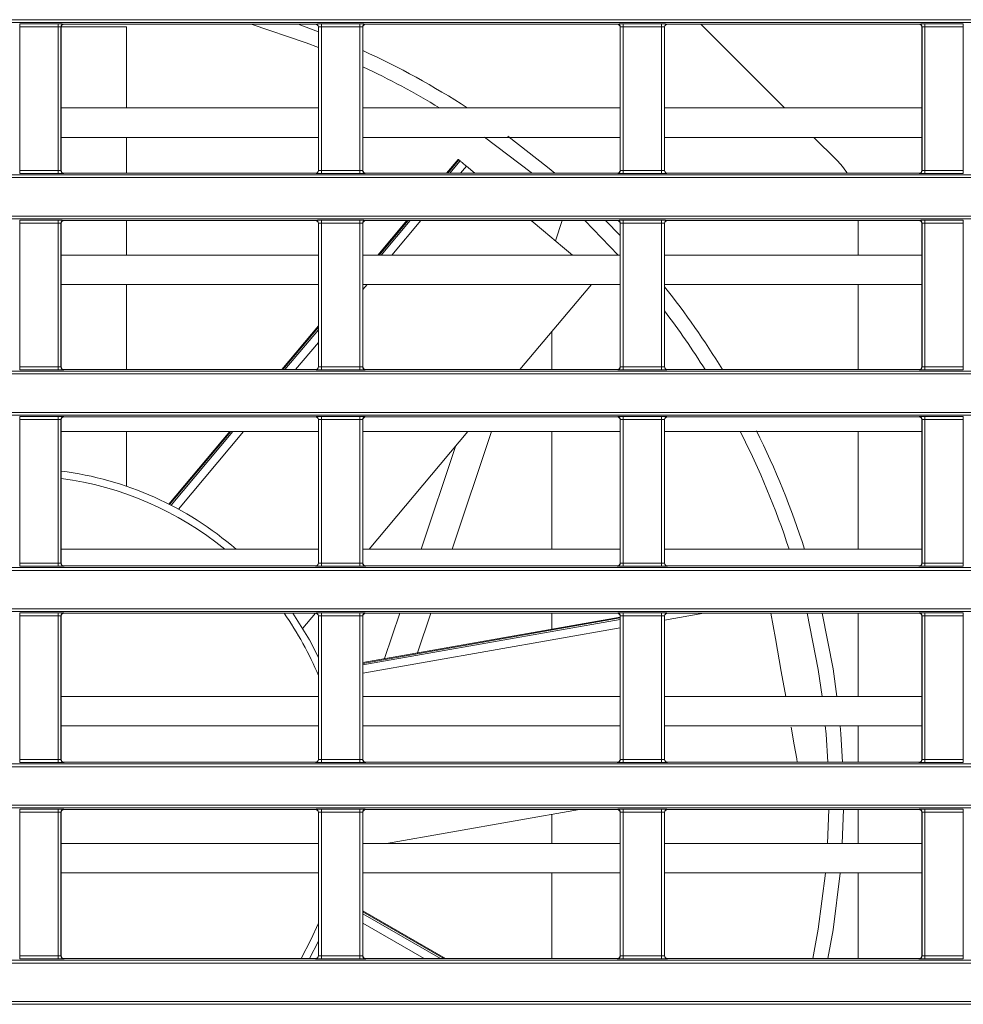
# Model space of a CAD drawing. Header units: millimetres. Extents: x 0 to 1118, y 0 to 864.
# Tile 70 of 248: x 222 to 238, y 448 to 465. Entities that reach past the tile are written whole.
import ezdxf

# ---------------------------------------------------------------- set-up
doc = ezdxf.new("R2010")
doc.units = ezdxf.units.MM

msp = doc.modelspace()

# ---------------------------------------------------------------- linework, layer by layer
at = {"color": 7, "linetype": 'Continuous', "lineweight": 15}
for p, q in [((161.236, 465.004), (292.096, 465.004)), ((292.096, 464.954), (161.236, 464.954)), ((222.044, 464.932), (222.695, 464.932)), ((222.044, 464.882), (222.044, 464.932)), ((222.695, 464.882), (222.044, 464.882)), ((222.044, 464.882), (222.044, 462.442)), ((222.695, 464.882), (222.695, 464.932)), ((222.695, 462.442), (222.695, 464.882)), ((222.745, 464.88), (222.745, 462.444)), ((222.747, 464.878), (222.745, 464.88)), ((222.747, 464.88), (223.856, 464.88)), ((222.747, 464.878), (222.747, 462.445)), ((222.795, 464.93), (222.797, 464.928)), ((227.067, 464.928), (222.797, 464.928)), ((223.856, 463.505), (223.856, 464.88)), ((226.774, 464.928), (227.117, 464.8)), ((227.067, 464.928), (227.069, 464.93)), ((227.119, 464.88), (227.117, 464.878)), ((227.117, 462.445), (227.117, 464.878)), ((227.119, 462.444), (227.119, 464.88)), ((227.169, 464.932), (227.82, 464.932)), ((227.169, 464.882), (227.169, 464.932)), ((227.82, 464.882), (227.169, 464.882)), ((227.169, 464.882), (227.169, 462.442)), ((227.82, 464.882), (227.82, 464.932)), ((227.82, 462.442), (227.82, 464.882)), ((227.87, 464.88), (227.87, 462.444)), ((227.872, 464.878), (227.87, 464.88)), ((227.872, 464.878), (227.872, 462.445)), ((227.92, 464.93), (227.922, 464.928)), ((232.192, 464.928), (227.922, 464.928)), ((232.192, 464.928), (232.194, 464.93)), ((232.244, 464.88), (232.242, 464.878)), ((232.242, 462.445), (232.242, 464.878)), ((232.244, 462.444), (232.244, 464.88)), ((232.294, 464.932), (232.945, 464.932)), ((232.294, 464.882), (232.294, 464.932)), ((232.945, 464.882), (232.294, 464.882)), ((232.294, 464.882), (232.294, 462.442)), ((232.945, 464.882), (232.945, 464.932)), ((232.945, 462.442), (232.945, 464.882)), ((232.995, 464.88), (232.995, 462.444)), ((232.997, 464.878), (232.995, 464.88)), ((232.997, 464.878), (232.997, 462.445)), ((233.045, 464.93), (233.047, 464.928)), ((237.317, 464.928), (233.047, 464.928)), ((233.611, 464.928), (235.034, 463.505)), ((237.317, 464.928), (237.319, 464.93)), ((237.369, 464.88), (237.367, 464.878)), ((237.367, 462.445), (237.367, 464.878)), ((237.369, 462.444), (237.369, 464.88)), ((237.419, 464.932), (238.07, 464.932)), ((237.419, 464.882), (237.419, 464.932)), ((238.07, 464.882), (237.419, 464.882)), ((237.419, 464.882), (237.419, 462.442)), ((238.07, 464.882), (238.07, 464.932)), ((238.07, 462.442), (238.07, 464.882)), ((227.117, 463.505), (222.747, 463.505)), ((232.242, 463.505), (227.872, 463.505)), ((237.367, 463.505), (232.997, 463.505)), ((227.117, 463.005), (222.747, 463.005)), ((223.856, 462.395), (223.856, 463.005)), ((232.242, 463.005), (227.872, 463.005)), ((237.367, 463.005), (232.997, 463.005)), ((235.534, 463.005), (235.919, 462.621)), ((229.492, 462.631), (229.294, 462.395)), ((229.524, 462.605), (229.503, 462.622)), ((222.044, 462.392), (222.044, 462.442)), ((222.044, 462.442), (222.695, 462.442)), ((222.695, 462.392), (222.695, 462.442)), ((222.745, 462.444), (222.747, 462.445)), ((227.117, 462.445), (227.119, 462.444)), ((227.169, 462.392), (227.169, 462.442)), ((227.169, 462.442), (227.82, 462.442)), ((227.82, 462.392), (227.82, 462.442)), ((227.87, 462.444), (227.872, 462.445)), ((229.63, 462.515), (229.773, 462.395)), ((232.242, 462.445), (232.244, 462.444)), ((232.294, 462.392), (232.294, 462.442)), ((232.294, 462.442), (232.945, 462.442)), ((232.945, 462.392), (232.945, 462.442)), ((232.995, 462.444), (232.997, 462.445)), ((237.367, 462.445), (237.369, 462.444)), ((237.419, 462.392), (237.419, 462.442)), ((237.419, 462.442), (238.07, 462.442)), ((238.07, 462.392), (238.07, 462.442)), ((161.236, 462.37), (292.096, 462.37)), ((292.096, 462.32), (161.236, 462.32)), ((222.695, 462.392), (222.044, 462.392)), ((222.797, 462.395), (222.795, 462.394)), ((227.067, 462.395), (222.797, 462.395)), ((227.069, 462.394), (227.067, 462.395)), ((227.82, 462.392), (227.169, 462.392)), ((227.922, 462.395), (227.92, 462.394)), ((232.192, 462.395), (227.922, 462.395)), ((232.194, 462.394), (232.192, 462.395)), ((232.945, 462.392), (232.294, 462.392)), ((233.047, 462.395), (233.045, 462.394)), ((237.317, 462.395), (233.047, 462.395)), ((237.319, 462.394), (237.317, 462.395)), ((238.07, 462.392), (237.419, 462.392)), ((161.236, 461.668), (292.096, 461.668)), ((292.096, 461.618), (161.236, 461.618)), ((222.044, 461.596), (222.695, 461.596)), ((222.044, 461.546), (222.044, 461.596)), ((222.695, 461.546), (222.044, 461.546)), ((222.044, 461.546), (222.044, 459.106)), ((222.695, 461.546), (222.695, 461.596)), ((222.695, 459.106), (222.695, 461.546)), ((222.745, 461.544), (222.745, 459.108)), ((222.747, 461.542), (222.745, 461.544)), ((222.747, 461.542), (222.747, 459.109)), ((222.795, 461.594), (222.797, 461.592)), ((227.067, 461.592), (222.797, 461.592)), ((223.856, 461.005), (223.856, 461.592)), ((227.067, 461.592), (227.069, 461.594)), ((227.119, 461.544), (227.117, 461.542)), ((227.117, 459.109), (227.117, 461.542)), ((227.119, 459.108), (227.119, 461.544)), ((227.169, 461.596), (227.82, 461.596)), ((227.169, 461.546), (227.169, 461.596)), ((227.82, 461.546), (227.169, 461.546)), ((227.169, 461.546), (227.169, 459.106)), ((227.82, 461.546), (227.82, 461.596)), ((227.82, 459.106), (227.82, 461.546)), ((227.87, 461.544), (227.87, 459.108)), ((227.872, 461.542), (227.87, 461.544)), ((227.872, 461.542), (227.872, 459.109)), ((227.92, 461.594), (227.922, 461.592)), ((232.192, 461.592), (227.922, 461.592)), ((228.62, 461.592), (228.127, 461.005)), ((230.73, 461.592), (230.731, 461.592)), ((231.258, 461.592), (231.142, 461.246)), ((232.208, 461.005), (231.642, 461.592)), ((231.996, 461.592), (232.242, 461.337)), ((232.192, 461.592), (232.194, 461.594)), ((232.244, 461.544), (232.242, 461.542)), ((232.242, 459.109), (232.242, 461.542)), ((232.244, 459.108), (232.244, 461.544)), ((232.294, 461.596), (232.945, 461.596)), ((232.294, 461.546), (232.294, 461.596)), ((232.945, 461.546), (232.294, 461.546)), ((232.294, 461.546), (232.294, 459.106)), ((232.945, 461.546), (232.945, 461.596)), ((232.945, 459.106), (232.945, 461.546)), ((232.995, 461.544), (232.995, 459.108)), ((232.997, 461.542), (232.995, 461.544)), ((232.997, 461.542), (232.997, 459.109)), ((233.045, 461.594), (233.047, 461.592)), ((237.317, 461.592), (233.047, 461.592)), ((236.285, 461.005), (236.285, 461.592)), ((237.317, 461.592), (237.319, 461.594)), ((237.369, 461.544), (237.367, 461.542)), ((237.367, 459.109), (237.367, 461.542)), ((237.369, 459.108), (237.369, 461.544)), ((237.419, 461.596), (238.07, 461.596)), ((237.419, 461.546), (237.419, 461.596)), ((238.07, 461.546), (237.419, 461.546)), ((237.419, 461.546), (237.419, 459.106)), ((238.07, 461.546), (238.07, 461.596)), ((238.07, 459.106), (238.07, 461.546)), ((227.117, 461.005), (222.747, 461.005)), ((232.242, 461.005), (227.872, 461.005)), ((237.367, 461.005), (232.997, 461.005)), ((227.117, 460.505), (222.747, 460.505)), ((223.856, 459.059), (223.856, 460.505)), ((232.242, 460.505), (227.872, 460.505)), ((230.541, 459.059), (231.755, 460.505)), ((237.367, 460.505), (232.997, 460.505)), ((236.285, 459.059), (236.285, 460.505)), ((227.117, 459.801), (226.495, 459.059)), ((222.044, 459.056), (222.044, 459.106)), ((222.044, 459.106), (222.695, 459.106)), ((222.695, 459.056), (222.695, 459.106)), ((222.745, 459.108), (222.747, 459.109)), ((227.117, 459.109), (227.119, 459.108)), ((227.169, 459.056), (227.169, 459.106)), ((227.169, 459.106), (227.82, 459.106)), ((227.82, 459.056), (227.82, 459.106)), ((227.87, 459.108), (227.872, 459.109)), ((232.242, 459.109), (232.244, 459.108)), ((232.294, 459.056), (232.294, 459.106)), ((232.294, 459.106), (232.945, 459.106)), ((232.945, 459.056), (232.945, 459.106)), ((232.995, 459.108), (232.997, 459.109)), ((237.367, 459.109), (237.369, 459.108)), ((237.419, 459.056), (237.419, 459.106)), ((237.419, 459.106), (238.07, 459.106)), ((238.07, 459.056), (238.07, 459.106)), ((161.236, 459.034), (292.096, 459.034)), ((292.096, 458.984), (161.236, 458.984)), ((222.695, 459.056), (222.044, 459.056)), ((222.797, 459.059), (222.795, 459.058)), ((227.067, 459.059), (222.797, 459.059)), ((227.069, 459.058), (227.067, 459.059)), ((227.82, 459.056), (227.169, 459.056)), ((227.922, 459.059), (227.92, 459.058)), ((232.192, 459.059), (227.922, 459.059)), ((232.194, 459.058), (232.192, 459.059)), ((232.945, 459.056), (232.294, 459.056)), ((233.047, 459.059), (233.045, 459.058)), ((237.317, 459.059), (233.047, 459.059)), ((237.319, 459.058), (237.317, 459.059)), ((238.07, 459.056), (237.419, 459.056)), ((161.236, 458.332), (292.096, 458.332)), ((292.096, 458.282), (161.236, 458.282)), ((222.044, 458.26), (222.695, 458.26)), ((222.044, 458.21), (222.044, 458.26)), ((222.695, 458.21), (222.695, 458.26)), ((222.795, 458.258), (222.797, 458.256)), ((227.067, 458.256), (222.797, 458.256)), ((227.067, 458.256), (227.069, 458.258)), ((227.169, 458.26), (227.82, 458.26)), ((227.169, 458.21), (227.169, 458.26)), ((227.82, 458.21), (227.82, 458.26)), ((227.92, 458.258), (227.922, 458.256)), ((232.192, 458.256), (227.922, 458.256)), ((232.192, 458.256), (232.194, 458.258)), ((232.294, 458.26), (232.945, 458.26)), ((232.294, 458.21), (232.294, 458.26)), ((232.945, 458.21), (232.945, 458.26)), ((233.045, 458.258), (233.047, 458.256)), ((237.317, 458.256), (233.047, 458.256)), ((237.317, 458.256), (237.319, 458.258)), ((237.419, 458.26), (238.07, 458.26)), ((237.419, 458.21), (237.419, 458.26)), ((238.07, 458.21), (238.07, 458.26)), ((222.695, 458.21), (222.044, 458.21)), ((222.044, 458.21), (222.044, 455.77)), ((222.695, 455.77), (222.695, 458.21)), ((222.745, 458.208), (222.745, 455.771)), ((222.747, 458.206), (222.745, 458.208)), ((222.747, 458.206), (222.747, 455.773)), ((227.119, 458.208), (227.117, 458.206)), ((227.117, 455.773), (227.117, 458.206)), ((227.119, 455.771), (227.119, 458.208)), ((227.82, 458.21), (227.169, 458.21)), ((227.169, 458.21), (227.169, 455.77)), ((227.82, 455.77), (227.82, 458.21)), ((227.87, 458.208), (227.87, 455.771)), ((227.872, 458.206), (227.87, 458.208)), ((227.872, 458.206), (227.872, 455.773)), ((232.244, 458.208), (232.242, 458.206)), ((232.242, 455.773), (232.242, 458.206)), ((232.244, 455.771), (232.244, 458.208)), ((232.945, 458.21), (232.294, 458.21)), ((232.294, 458.21), (232.294, 455.77)), ((232.945, 455.77), (232.945, 458.21)), ((232.995, 458.208), (232.995, 455.771)), ((232.997, 458.206), (232.995, 458.208)), ((232.997, 458.206), (232.997, 455.773)), ((237.369, 458.208), (237.367, 458.206)), ((237.367, 455.773), (237.367, 458.206)), ((237.369, 455.771), (237.369, 458.208)), ((238.07, 458.21), (237.419, 458.21)), ((237.419, 458.21), (237.419, 455.77)), ((238.07, 455.77), (238.07, 458.21)), ((227.117, 458.005), (222.747, 458.005)), ((223.856, 457.084), (223.856, 458.005)), ((225.61, 458.005), (224.576, 456.773)), ((232.242, 458.005), (227.872, 458.005)), ((227.979, 456.005), (229.657, 458.005)), ((230.058, 458.005), (229.388, 456.005)), ((237.367, 458.005), (232.997, 458.005)), ((236.285, 456.005), (236.285, 458.005)), ((228.861, 456.005), (229.446, 457.754)), ((227.117, 456.005), (222.747, 456.005)), ((232.242, 456.005), (227.872, 456.005)), ((237.367, 456.005), (232.997, 456.005)), ((222.044, 455.72), (222.044, 455.77)), ((222.044, 455.77), (222.695, 455.77)), ((222.695, 455.72), (222.695, 455.77)), ((222.745, 455.771), (222.747, 455.773)), ((227.117, 455.773), (227.119, 455.771)), ((227.169, 455.72), (227.169, 455.77)), ((227.169, 455.77), (227.82, 455.77)), ((227.82, 455.72), (227.82, 455.77)), ((227.87, 455.771), (227.872, 455.773)), ((232.242, 455.773), (232.244, 455.771)), ((232.294, 455.72), (232.294, 455.77)), ((232.294, 455.77), (232.945, 455.77)), ((232.945, 455.72), (232.945, 455.77)), ((232.995, 455.771), (232.997, 455.773)), ((237.367, 455.773), (237.369, 455.771)), ((237.419, 455.72), (237.419, 455.77)), ((237.419, 455.77), (238.07, 455.77)), ((238.07, 455.72), (238.07, 455.77)), ((161.236, 455.697), (288.906, 455.697)), ((288.906, 455.647), (161.236, 455.647)), ((222.695, 455.72), (222.044, 455.72)), ((222.797, 455.723), (222.795, 455.721)), ((227.067, 455.723), (222.797, 455.723)), ((227.069, 455.721), (227.067, 455.723)), ((227.82, 455.72), (227.169, 455.72)), ((227.922, 455.723), (227.92, 455.721)), ((232.192, 455.723), (227.922, 455.723)), ((232.194, 455.721), (232.192, 455.723)), ((232.945, 455.72), (232.294, 455.72)), ((233.047, 455.723), (233.045, 455.721)), ((237.317, 455.723), (233.047, 455.723)), ((237.319, 455.721), (237.317, 455.723)), ((238.07, 455.72), (237.419, 455.72)), ((161.236, 454.996), (288.292, 454.996)), ((288.292, 454.946), (161.236, 454.946)), ((222.044, 454.923), (222.695, 454.923)), ((222.044, 454.873), (222.044, 454.923)), ((222.695, 454.873), (222.695, 454.923)), ((222.795, 454.922), (222.797, 454.92)), ((227.067, 454.92), (222.797, 454.92)), ((226.855, 454.666), (227.068, 454.92)), ((227.067, 454.92), (227.069, 454.922)), ((227.169, 454.923), (227.82, 454.923)), ((227.169, 454.873), (227.169, 454.923)), ((227.82, 454.873), (227.82, 454.923)), ((227.92, 454.922), (227.922, 454.92)), ((232.192, 454.92), (227.922, 454.92)), ((228.24, 454.147), (228.498, 454.92)), ((229.025, 454.92), (228.8, 454.246)), ((232.192, 454.92), (232.194, 454.922)), ((232.294, 454.923), (232.945, 454.923)), ((232.294, 454.873), (232.294, 454.923)), ((232.945, 454.873), (232.945, 454.923)), ((233.045, 454.922), (233.047, 454.92)), ((237.317, 454.92), (233.047, 454.92)), ((236.285, 453.505), (236.285, 454.92)), ((237.317, 454.92), (237.319, 454.922)), ((237.419, 454.923), (238.07, 454.923)), ((237.419, 454.873), (237.419, 454.923)), ((238.07, 454.873), (238.07, 454.923)), ((222.695, 454.873), (222.044, 454.873)), ((222.044, 454.873), (222.044, 452.434)), ((222.695, 452.434), (222.695, 454.873)), ((222.745, 454.872), (222.745, 452.435)), ((222.747, 454.87), (222.745, 454.872)), ((222.747, 454.87), (222.747, 452.437)), ((227.119, 454.872), (227.117, 454.87)), ((227.117, 452.437), (227.117, 454.87)), ((227.119, 452.435), (227.119, 454.872)), ((227.82, 454.873), (227.169, 454.873)), ((227.169, 454.873), (227.169, 452.434)), ((227.82, 452.434), (227.82, 454.873)), ((227.87, 454.872), (227.87, 452.435)), ((227.872, 454.87), (227.87, 454.872)), ((227.872, 454.87), (227.872, 452.437)), ((232.242, 454.853), (227.872, 454.083)), ((232.244, 454.872), (232.242, 454.87)), ((232.242, 452.437), (232.242, 454.87)), ((232.244, 452.435), (232.244, 454.872)), ((232.945, 454.873), (232.294, 454.873)), ((232.294, 454.873), (232.294, 452.434)), ((232.945, 452.434), (232.945, 454.873)), ((232.995, 454.872), (232.995, 452.435)), ((232.997, 454.87), (232.995, 454.872)), ((232.997, 454.87), (232.997, 452.437)), ((237.369, 454.872), (237.367, 454.87)), ((237.367, 452.437), (237.367, 454.87)), ((237.369, 452.435), (237.369, 454.872)), ((238.07, 454.873), (237.419, 454.873)), ((237.419, 454.873), (237.419, 452.434)), ((238.07, 452.434), (238.07, 454.873)), ((227.117, 453.505), (222.747, 453.505)), ((232.242, 453.505), (227.872, 453.505)), ((237.367, 453.505), (232.997, 453.505)), ((227.117, 453.005), (222.747, 453.005)), ((232.242, 453.005), (227.872, 453.005)), ((237.367, 453.005), (232.997, 453.005)), ((236.285, 452.387), (236.285, 453.005)), ((222.044, 452.384), (222.044, 452.434)), ((222.044, 452.434), (222.695, 452.434)), ((222.695, 452.384), (222.695, 452.434)), ((222.745, 452.435), (222.747, 452.437)), ((227.117, 452.437), (227.119, 452.435)), ((227.169, 452.384), (227.169, 452.434)), ((227.169, 452.434), (227.82, 452.434)), ((227.82, 452.384), (227.82, 452.434)), ((227.87, 452.435), (227.872, 452.437)), ((232.242, 452.437), (232.244, 452.435)), ((232.294, 452.384), (232.294, 452.434)), ((232.294, 452.434), (232.945, 452.434)), ((232.945, 452.384), (232.945, 452.434)), ((232.995, 452.435), (232.997, 452.437)), ((237.367, 452.437), (237.369, 452.435)), ((237.419, 452.384), (237.419, 452.434)), ((237.419, 452.434), (238.07, 452.434)), ((238.07, 452.384), (238.07, 452.434)), ((161.236, 452.361), (288.29, 452.361)), ((288.29, 452.311), (161.236, 452.311)), ((222.695, 452.384), (222.044, 452.384)), ((222.797, 452.387), (222.795, 452.385)), ((227.067, 452.387), (222.797, 452.387)), ((227.069, 452.385), (227.067, 452.387)), ((227.82, 452.384), (227.169, 452.384)), ((227.922, 452.387), (227.92, 452.385)), ((232.192, 452.387), (227.922, 452.387)), ((232.194, 452.385), (232.192, 452.387)), ((232.945, 452.384), (232.294, 452.384)), ((233.047, 452.387), (233.045, 452.385)), ((237.317, 452.387), (233.047, 452.387)), ((237.319, 452.385), (237.317, 452.387)), ((238.07, 452.384), (237.419, 452.384)), ((161.236, 451.66), (288.902, 451.66)), ((288.902, 451.61), (161.236, 451.61)), ((222.044, 451.587), (222.695, 451.587)), ((222.044, 451.537), (222.044, 451.587)), ((222.695, 451.537), (222.695, 451.587)), ((222.795, 451.586), (222.797, 451.584)), ((227.067, 451.584), (222.797, 451.584)), ((227.067, 451.584), (227.069, 451.586)), ((227.169, 451.587), (227.82, 451.587)), ((227.169, 451.537), (227.169, 451.587)), ((227.82, 451.537), (227.82, 451.587)), ((227.92, 451.586), (227.922, 451.584)), ((232.192, 451.584), (227.922, 451.584)), ((228.272, 451.005), (231.553, 451.584)), ((232.192, 451.584), (232.194, 451.586)), ((232.294, 451.587), (232.945, 451.587)), ((232.294, 451.537), (232.294, 451.587)), ((232.945, 451.537), (232.945, 451.587)), ((233.045, 451.586), (233.047, 451.584)), ((237.317, 451.584), (233.047, 451.584)), ((235.764, 451.005), (235.784, 451.584)), ((236.034, 451.584), (236.015, 451.005)), ((236.285, 451.005), (236.285, 451.584)), ((237.317, 451.584), (237.319, 451.586)), ((237.419, 451.587), (238.07, 451.587)), ((237.419, 451.537), (237.419, 451.587)), ((238.07, 451.537), (238.07, 451.587)), ((222.695, 451.537), (222.044, 451.537)), ((222.044, 451.537), (222.044, 449.098)), ((222.695, 449.098), (222.695, 451.537)), ((222.745, 451.536), (222.745, 449.099)), ((222.747, 451.534), (222.745, 451.536)), ((222.747, 451.534), (222.747, 449.101)), ((227.119, 451.536), (227.117, 451.534)), ((227.117, 449.101), (227.117, 451.534)), ((227.119, 449.099), (227.119, 451.536)), ((227.82, 451.537), (227.169, 451.537)), ((227.169, 451.537), (227.169, 449.098)), ((227.82, 449.098), (227.82, 451.537)), ((227.87, 451.536), (227.87, 449.099)), ((227.872, 451.534), (227.87, 451.536)), ((227.872, 451.534), (227.872, 449.101)), ((232.244, 451.536), (232.242, 451.534)), ((232.242, 449.101), (232.242, 451.534)), ((232.244, 449.099), (232.244, 451.536)), ((232.945, 451.537), (232.294, 451.537)), ((232.294, 451.537), (232.294, 449.098)), ((232.945, 449.098), (232.945, 451.537)), ((232.995, 451.536), (232.995, 449.099)), ((232.997, 451.534), (232.995, 451.536)), ((232.997, 451.534), (232.997, 449.101)), ((237.369, 451.536), (237.367, 451.534)), ((237.367, 449.101), (237.367, 451.534)), ((237.369, 449.099), (237.369, 451.536)), ((238.07, 451.537), (237.419, 451.537)), ((237.419, 451.537), (237.419, 449.098)), ((238.07, 449.098), (238.07, 451.537)), ((227.117, 451.005), (222.747, 451.005)), ((232.242, 451.005), (227.872, 451.005)), ((237.367, 451.005), (232.997, 451.005)), ((227.117, 450.505), (222.747, 450.505)), ((232.242, 450.505), (227.872, 450.505)), ((237.367, 450.505), (232.997, 450.505)), ((236.285, 449.051), (236.285, 450.505)), ((229.276, 449.051), (227.872, 449.861)), ((227.117, 449.344), (226.967, 449.051)), ((222.044, 449.048), (222.044, 449.098)), ((222.044, 449.098), (222.695, 449.098)), ((222.695, 449.048), (222.695, 449.098)), ((222.745, 449.099), (222.747, 449.101)), ((222.797, 449.051), (222.795, 449.049)), ((227.067, 449.051), (222.797, 449.051)), ((227.069, 449.049), (227.067, 449.051)), ((227.117, 449.101), (227.119, 449.099)), ((227.169, 449.048), (227.169, 449.098)), ((227.169, 449.098), (227.82, 449.098)), ((227.82, 449.048), (227.82, 449.098)), ((227.87, 449.099), (227.872, 449.101)), ((227.922, 449.051), (227.92, 449.049)), ((232.192, 449.051), (227.922, 449.051)), ((232.194, 449.049), (232.192, 449.051)), ((232.242, 449.101), (232.244, 449.099)), ((232.294, 449.048), (232.294, 449.098)), ((232.294, 449.098), (232.945, 449.098)), ((232.945, 449.048), (232.945, 449.098)), ((232.995, 449.099), (232.997, 449.101)), ((233.047, 449.051), (233.045, 449.049)), ((237.317, 449.051), (233.047, 449.051)), ((237.319, 449.049), (237.317, 449.051)), ((237.367, 449.101), (237.369, 449.099)), ((237.419, 449.048), (237.419, 449.098)), ((237.419, 449.098), (238.07, 449.098)), ((238.07, 449.048), (238.07, 449.098)), ((161.236, 449.025), (292.096, 449.025)), ((292.096, 448.975), (161.236, 448.975)), ((222.695, 449.048), (222.044, 449.048)), ((227.82, 449.048), (227.169, 449.048)), ((232.945, 449.048), (232.294, 449.048)), ((238.07, 449.048), (237.419, 449.048)), ((161.236, 448.324), (292.096, 448.324)), ((292.096, 448.274), (161.236, 448.274))]:
    msp.add_line(p, q, dxfattribs=at)
at = {"color": 9, "linetype": 'Continuous', "lineweight": 15}
for p, q in [((229.503, 462.622), (229.314, 462.395)), ((229.348, 462.395), (229.524, 462.605)), ((229.63, 462.515), (229.53, 462.395)), ((228.64, 461.592), (228.147, 461.005)), ((228.182, 461.005), (228.674, 461.592)), ((228.856, 461.592), (228.363, 461.005)), ((227.944, 460.505), (227.872, 460.42)), ((227.117, 459.777), (226.514, 459.059)), ((226.549, 459.059), (227.117, 459.736)), ((231.081, 459.703), (231.081, 459.059)), ((227.117, 459.52), (226.73, 459.059)), ((225.63, 458.005), (224.59, 456.766)), ((224.614, 456.754), (225.664, 458.005)), ((225.846, 458.005), (224.74, 456.687)), ((231.081, 458.005), (231.081, 456.005)), ((231.081, 454.92), (231.081, 454.649)), ((233.661, 454.92), (232.997, 454.803)), ((232.242, 454.838), (227.872, 454.067)), ((227.872, 454.041), (232.242, 454.811)), ((232.242, 454.67), (227.872, 453.899)), ((231.081, 451.501), (231.081, 451.005)), ((231.081, 450.505), (231.081, 449.051)), ((229.245, 449.051), (227.872, 449.844)), ((227.872, 449.813), (229.193, 449.051)), ((228.914, 449.051), (227.872, 449.653))]:
    msp.add_line(p, q, dxfattribs=at)
at = {"color": 7, "linetype": 'Continuous', "lineweight": 15, "flags": 128}
for points in [[(227.117, 464.531), (226.911, 464.611), (225.975, 464.928)], [(230.743, 462.395), (230.731, 462.406), (229.939, 463.006)], [(230.337, 463.027), (231.01, 462.499), (231.133, 462.395)], [(229.524, 462.605), (229.533, 462.597), (229.544, 462.587), (229.557, 462.576), (229.572, 462.564), (229.587, 462.551), (229.602, 462.539), (229.617, 462.526), (229.63, 462.515)], [(230.73, 461.592), (230.939, 461.417), (231.263, 461.145), (231.43, 461.005)], [(226.685, 454.92), (226.964, 454.465), (227.117, 454.166)], [(234.804, 454.92), (234.88, 454.49), (234.979, 453.926), (235.054, 453.505)], [(235.673, 453.505), (235.607, 453.961), (235.416, 454.92)], [(235.672, 454.92), (235.858, 453.973), (235.925, 453.505)], [(235.145, 452.984), (235.198, 452.685), (235.241, 452.443), (235.251, 452.387)], [(235.77, 452.387), (235.74, 452.861), (235.727, 453.009)], [(235.979, 453.006), (235.99, 452.867), (236.02, 452.387)], [(235.516, 449.051), (235.607, 449.549), (235.728, 450.502)], [(235.979, 450.502), (235.858, 449.537), (235.771, 449.051)]]:
    msp.add_lwpolyline(points, dxfattribs=at)
at = {"color": 9, "linetype": 'Continuous', "lineweight": 15, "flags": 128}
msp.add_lwpolyline([(226.824, 449.051), (226.99, 449.369), (227.117, 449.652)], dxfattribs=at)
at = {"color": 7, "linetype": 'Continuous', "lineweight": 15}
for centre, radius, start, end in [((222.795, 464.88), 0.05, 90.0264, 179.9724), ((227.069, 464.88), 0.05, 0.0276, 89.9736), ((227.92, 464.88), 0.05, 90.0264, 179.9724), ((232.194, 464.88), 0.05, 0.0276, 89.9736), ((233.045, 464.88), 0.05, 90.0179, 179.981), ((237.319, 464.88), 0.05, 0.0154, 89.9772), ((222.035, 451.755), 14, 57.0672, 65.3575), ((222.035, 451.755), 13.75, 58.7121, 64.8787), ((235.935, 470.299), 10.016, 229.9613, 230.0478), ((235.035, 461.737), 1.25, 31.7774, 45), ((222.795, 462.444), 0.05, 180.0275, 269.9735), ((227.069, 462.444), 0.05, 270.0265, 359.9725), ((227.92, 462.444), 0.05, 180.0275, 269.9735), ((232.194, 462.444), 0.05, 270.0265, 359.9725), ((233.045, 462.444), 0.05, 180.0189, 269.9821), ((237.319, 462.444), 0.05, 270.0229, 359.9846), ((222.795, 461.544), 0.05, 90.0265, 179.9725), ((227.069, 461.544), 0.05, 0.0275, 89.9735), ((227.92, 461.544), 0.05, 90.0265, 179.9725), ((232.194, 461.544), 0.05, 0.0275, 89.9735), ((233.045, 461.544), 0.05, 90.0179, 179.9811), ((237.319, 461.544), 0.05, 0.0154, 89.9771), ((222.035, 451.755), 14, 31.4492, 38.4615), ((222.035, 451.755), 13.75, 32.0885, 37.1305), ((222.795, 459.108), 0.05, 180.0271, 269.9739), ((227.069, 459.108), 0.05, 270.0261, 359.9729), ((227.92, 459.108), 0.05, 180.0271, 269.9739), ((232.194, 459.108), 0.05, 270.0261, 359.9729), ((233.045, 459.108), 0.05, 180.0186, 269.9825), ((237.319, 459.108), 0.05, 270.0225, 359.985), ((222.795, 458.208), 0.05, 90.0266, 179.9723), ((227.069, 458.208), 0.05, 0.0277, 89.9734), ((227.92, 458.208), 0.05, 90.0266, 179.9723), ((232.194, 458.208), 0.05, 0.0277, 89.9734), ((233.045, 458.208), 0.05, 90.018, 179.9809), ((237.319, 458.208), 0.05, 0.0156, 89.977), ((222.035, 451.755), 13.75, 18.0059, 27.0506), ((222.035, 451.755), 14, 17.6736, 26.5782), ((222.035, 451.755), 5.625, 49.0789, 82.7243), ((222.795, 455.771), 0.05, 180.0279, 269.9732), ((227.069, 455.771), 0.05, 270.0268, 359.9721), ((227.92, 455.771), 0.05, 180.0279, 269.9732), ((232.194, 455.771), 0.05, 270.0268, 359.9721), ((233.045, 455.771), 0.05, 180.0193, 269.9817), ((237.319, 455.771), 0.05, 270.0232, 359.9842), ((222.795, 454.872), 0.05, 90.0253, 179.9736), ((227.069, 454.872), 0.05, 0.0264, 89.9747), ((227.92, 454.872), 0.05, 90.0253, 179.9736), ((232.194, 454.872), 0.05, 0.0264, 89.9747), ((233.045, 454.872), 0.05, 90.0167, 179.9822), ((237.319, 454.872), 0.05, 0.0143, 89.9783), ((222.795, 452.435), 0.05, 180.0279, 269.9732), ((227.069, 452.435), 0.05, 270.0268, 359.9721), ((227.92, 452.435), 0.05, 180.0279, 269.9732), ((232.194, 452.435), 0.05, 270.0268, 359.9721), ((233.045, 452.435), 0.05, 180.0193, 269.9817), ((237.319, 452.435), 0.05, 270.0232, 359.9842), ((222.795, 451.536), 0.05, 90.0253, 179.9736), ((227.069, 451.536), 0.05, 0.0264, 89.9747), ((227.92, 451.536), 0.05, 90.0253, 179.9736), ((232.194, 451.536), 0.05, 0.0264, 89.9747), ((233.045, 451.536), 0.05, 90.0167, 179.9822), ((237.319, 451.536), 0.05, 0.0143, 89.9783), ((222.795, 449.099), 0.05, 180.0284, 269.9716), ((227.069, 449.099), 0.05, 270.0284, 359.9716), ((227.92, 449.099), 0.05, 180.0284, 269.9716), ((232.194, 449.099), 0.05, 270.0284, 359.9716), ((233.045, 449.099), 0.05, 180.0198, 269.9802), ((237.319, 449.099), 0.05, 270.0248, 359.9838)]:
    msp.add_arc(centre, radius, start, end, dxfattribs=at)
at = {"color": 9, "linetype": 'Continuous', "lineweight": 15}
for start, end in [(50.6047, 82.5581), (22.4784, 35.1321)]:
    msp.add_arc((222.035, 451.755), 5.5, start, end, dxfattribs=at)
at = {"color": 7, "linetype": 'Continuous', "lineweight": 15}
for centre, major_axis, ratio, start_param, end_param in [((222.695, 464.93), (0.1, 0), 0.017455, 0.017453, 1.570796), ((222.695, 464.88), (0.05, 0), 0.03491, 0.017453, 1.570796), ((222.797, 464.878), (0.0354, -0.0354), 0.999695, 2.356347, 3.926839), ((227.067, 464.878), (0.0354, 0.0354), 0.999695, 5.497939, 7.068431), ((227.169, 464.93), (0.1, 0), 0.017455, 1.570796, 3.124139), ((227.169, 464.88), (0.05, 0), 0.03491, 1.570796, 3.124139), ((227.82, 464.93), (0.1, 0), 0.017455, 0.017453, 1.570796), ((227.82, 464.88), (0.05, 0), 0.03491, 0.017453, 1.570796), ((227.922, 464.878), (0.0354, -0.0354), 0.999695, 2.356347, 3.926839), ((232.192, 464.878), (0.0354, 0.0354), 0.999695, 5.497939, 7.068431), ((232.294, 464.93), (0.1, 0), 0.017455, 1.570796, 3.124139), ((232.294, 464.88), (0.05, 0), 0.03491, 1.570796, 3.124139), ((232.945, 464.93), (0.1, 0), 0.017455, 0.017453, 1.570796), ((232.945, 464.88), (0.05, 0), 0.03491, 0.017453, 1.570796), ((233.047, 464.878), (0.0354, -0.0354), 0.999695, 2.356347, 3.926839), ((237.317, 464.878), (0.0354, 0.0354), 0.999695, 5.497939, 7.068431), ((237.419, 464.93), (0.1, 0), 0.017455, 1.570796, 3.124139), ((237.419, 464.88), (0.05, 0), 0.03491, 1.570796, 3.124139), ((222.695, 462.444), (0.05, 0), 0.03491, 4.712389, 6.265732), ((222.797, 462.445), (0.0354, 0.0354), 0.999695, 2.356347, 3.926839), ((227.067, 462.445), (0.0354, -0.0354), 0.999695, 5.497939, 7.068431), ((227.169, 462.444), (0.05, 0), 0.03491, 3.159046, 4.712389), ((227.82, 462.444), (0.05, 0), 0.03491, 4.712389, 6.265732), ((227.922, 462.445), (0.0354, 0.0354), 0.999695, 2.356347, 3.926839), ((232.192, 462.445), (0.0354, -0.0354), 0.999695, 5.497939, 7.068431), ((232.294, 462.444), (0.05, 0), 0.03491, 3.159046, 4.712389), ((232.945, 462.444), (0.05, 0), 0.03491, 4.712389, 6.265732), ((233.047, 462.445), (0.0354, 0.0354), 0.999695, 2.356347, 3.926839), ((237.317, 462.445), (0.0354, -0.0354), 0.999695, 5.497939, 7.068431), ((237.419, 462.444), (0.05, 0), 0.03491, 3.159046, 4.712389), ((222.695, 462.394), (0.1, 0), 0.017455, 4.712389, 6.265732), ((227.169, 462.394), (0.1, 0), 0.017455, 3.159046, 4.712389), ((227.82, 462.394), (0.1, 0), 0.017455, 4.712389, 6.265732), ((232.294, 462.394), (0.1, 0), 0.017455, 3.159046, 4.712389), ((232.945, 462.394), (0.1, 0), 0.017455, 4.712389, 6.265732), ((237.419, 462.394), (0.1, 0), 0.017455, 3.159046, 4.712389), ((222.695, 461.594), (0.1, 0), 0.017455, 0.017453, 1.570796), ((222.695, 461.544), (0.05, 0), 0.03491, 0.017453, 1.570796), ((222.797, 461.542), (0.0354, -0.0354), 0.999695, 2.356347, 3.926839), ((227.067, 461.542), (0.0354, 0.0354), 0.999695, 5.497939, 7.068431), ((227.169, 461.594), (0.1, 0), 0.017455, 1.570796, 3.124139), ((227.169, 461.544), (0.05, 0), 0.03491, 1.570796, 3.124139), ((227.82, 461.594), (0.1, 0), 0.017455, 0.017453, 1.570796), ((227.82, 461.544), (0.05, 0), 0.03491, 0.017453, 1.570796), ((227.922, 461.542), (0.0354, -0.0354), 0.999695, 2.356347, 3.926839), ((232.192, 461.542), (0.0354, 0.0354), 0.999695, 5.497939, 7.068431), ((232.294, 461.594), (0.1, 0), 0.017455, 1.570796, 3.124139), ((232.294, 461.544), (0.05, 0), 0.03491, 1.570796, 3.124139), ((232.945, 461.594), (0.1, 0), 0.017455, 0.017453, 1.570796), ((232.945, 461.544), (0.05, 0), 0.03491, 0.017453, 1.570796), ((233.047, 461.542), (0.0354, -0.0354), 0.999695, 2.356347, 3.926839), ((237.317, 461.542), (0.0354, 0.0354), 0.999695, 5.497939, 7.068431), ((237.419, 461.594), (0.1, 0), 0.017455, 1.570796, 3.124139), ((237.419, 461.544), (0.05, 0), 0.03491, 1.570796, 3.124139), ((222.695, 459.108), (0.05, 0), 0.03491, 4.712389, 6.265732), ((222.797, 459.109), (0.0354, 0.0354), 0.999695, 2.356347, 3.926839), ((227.067, 459.109), (0.0354, -0.0354), 0.999695, 5.497939, 7.068431), ((227.169, 459.108), (0.05, 0), 0.03491, 3.159046, 4.712389), ((227.82, 459.108), (0.05, 0), 0.03491, 4.712389, 6.265732), ((227.922, 459.109), (0.0354, 0.0354), 0.999695, 2.356347, 3.926839), ((232.192, 459.109), (0.0354, -0.0354), 0.999695, 5.497939, 7.068431), ((232.294, 459.108), (0.05, 0), 0.03491, 3.159046, 4.712389), ((232.945, 459.108), (0.05, 0), 0.03491, 4.712389, 6.265732), ((233.047, 459.109), (0.0354, 0.0354), 0.999695, 2.356347, 3.926839), ((237.317, 459.109), (0.0354, -0.0354), 0.999695, 5.497939, 7.068431), ((237.419, 459.108), (0.05, 0), 0.03491, 3.159046, 4.712389), ((222.695, 459.058), (0.1, 0), 0.017455, 4.712389, 6.265732), ((227.169, 459.058), (0.1, 0), 0.017455, 3.159046, 4.712389), ((227.82, 459.058), (0.1, 0), 0.017455, 4.712389, 6.265732), ((232.294, 459.058), (0.1, 0), 0.017455, 3.159046, 4.712389), ((232.945, 459.058), (0.1, 0), 0.017455, 4.712389, 6.265732), ((237.419, 459.058), (0.1, 0), 0.017455, 3.159046, 4.712389), ((222.695, 458.258), (0.1, 0), 0.017455, 0.017453, 1.570796), ((222.797, 458.206), (0.0354, -0.0354), 0.999695, 2.356347, 3.926839), ((227.067, 458.206), (0.0354, 0.0354), 0.999695, 5.497939, 7.068431), ((227.169, 458.258), (0.1, 0), 0.017455, 1.570796, 3.124139), ((227.82, 458.258), (0.1, 0), 0.017455, 0.017453, 1.570796), ((227.922, 458.206), (0.0354, -0.0354), 0.999695, 2.356347, 3.926839), ((232.192, 458.206), (0.0354, 0.0354), 0.999695, 5.497939, 7.068431), ((232.294, 458.258), (0.1, 0), 0.017455, 1.570796, 3.124139), ((232.945, 458.258), (0.1, 0), 0.017455, 0.017453, 1.570796), ((233.047, 458.206), (0.0354, -0.0354), 0.999695, 2.356347, 3.926839), ((237.317, 458.206), (0.0354, 0.0354), 0.999695, 5.497939, 7.068431), ((237.419, 458.258), (0.1, 0), 0.017455, 1.570796, 3.124139), ((222.695, 458.208), (0.05, 0), 0.03491, 0.017453, 1.570796), ((227.169, 458.208), (0.05, 0), 0.03491, 1.570796, 3.124139), ((227.82, 458.208), (0.05, 0), 0.03491, 0.017453, 1.570796), ((232.294, 458.208), (0.05, 0), 0.03491, 1.570796, 3.124139), ((232.945, 458.208), (0.05, 0), 0.03491, 0.017453, 1.570796), ((237.419, 458.208), (0.05, 0), 0.03491, 1.570796, 3.124139), ((222.695, 455.771), (0.05, 0), 0.03491, 4.712389, 6.265732), ((222.797, 455.773), (0.0354, 0.0354), 0.999695, 2.356347, 3.926839), ((227.067, 455.773), (0.0354, -0.0354), 0.999695, 5.497939, 7.068431), ((227.169, 455.771), (0.05, 0), 0.03491, 3.159046, 4.712389), ((227.82, 455.771), (0.05, 0), 0.03491, 4.712389, 6.265732), ((227.922, 455.773), (0.0354, 0.0354), 0.999695, 2.356347, 3.926839), ((232.192, 455.773), (0.0354, -0.0354), 0.999695, 5.497939, 7.068431), ((232.294, 455.771), (0.05, 0), 0.03491, 3.159046, 4.712389), ((232.945, 455.771), (0.05, 0), 0.03491, 4.712389, 6.265732), ((233.047, 455.773), (0.0354, 0.0354), 0.999695, 2.356347, 3.926839), ((237.317, 455.773), (0.0354, -0.0354), 0.999695, 5.497939, 7.068431), ((237.419, 455.771), (0.05, 0), 0.03491, 3.159046, 4.712389), ((222.695, 455.721), (0.1, 0), 0.017455, 4.712389, 6.265732), ((227.169, 455.721), (0.1, 0), 0.017455, 3.159046, 4.712389), ((227.82, 455.721), (0.1, 0), 0.017455, 4.712389, 6.265732), ((232.294, 455.721), (0.1, 0), 0.017455, 3.159046, 4.712389), ((232.945, 455.721), (0.1, 0), 0.017455, 4.712389, 6.265732), ((237.419, 455.721), (0.1, 0), 0.017455, 3.159046, 4.712389), ((222.695, 454.922), (0.1, 0), 0.017455, 0.017453, 1.570796), ((222.797, 454.87), (0.0354, -0.0354), 0.999695, 2.356347, 3.926839), ((227.067, 454.87), (0.0354, 0.0354), 0.999695, 5.497939, 7.068431), ((227.169, 454.922), (0.1, 0), 0.017455, 1.570796, 3.124139), ((227.82, 454.922), (0.1, 0), 0.017455, 0.017453, 1.570796), ((227.922, 454.87), (0.0354, -0.0354), 0.999695, 2.356347, 3.926839), ((232.192, 454.87), (0.0354, 0.0354), 0.999695, 5.497939, 7.068431), ((232.294, 454.922), (0.1, 0), 0.017455, 1.570796, 3.124139), ((232.945, 454.922), (0.1, 0), 0.017455, 0.017453, 1.570796), ((233.047, 454.87), (0.0354, -0.0354), 0.999695, 2.356347, 3.926839), ((237.317, 454.87), (0.0354, 0.0354), 0.999695, 5.497939, 7.068431), ((237.419, 454.922), (0.1, 0), 0.017455, 1.570796, 3.124139), ((222.695, 454.872), (0.05, 0), 0.03491, 0.017453, 1.570796), ((227.169, 454.872), (0.05, 0), 0.03491, 1.570796, 3.124139), ((227.82, 454.872), (0.05, 0), 0.03491, 0.017453, 1.570796), ((232.294, 454.872), (0.05, 0), 0.03491, 1.570796, 3.124139), ((232.945, 454.872), (0.05, 0), 0.03491, 0.017453, 1.570796), ((237.419, 454.872), (0.05, 0), 0.03491, 1.570796, 3.124139), ((222.695, 452.435), (0.05, 0), 0.03491, 4.712389, 6.265732), ((222.797, 452.437), (0.0354, 0.0354), 0.999695, 2.356347, 3.926839), ((227.067, 452.437), (0.0354, -0.0354), 0.999695, 5.497939, 7.068431), ((227.169, 452.435), (0.05, 0), 0.03491, 3.159046, 4.712389), ((227.82, 452.435), (0.05, 0), 0.03491, 4.712389, 6.265732), ((227.922, 452.437), (0.0354, 0.0354), 0.999695, 2.356347, 3.926839), ((232.192, 452.437), (0.0354, -0.0354), 0.999695, 5.497939, 7.068431), ((232.294, 452.435), (0.05, 0), 0.03491, 3.159046, 4.712389), ((232.945, 452.435), (0.05, 0), 0.03491, 4.712389, 6.265732), ((233.047, 452.437), (0.0354, 0.0354), 0.999695, 2.356347, 3.926839), ((237.317, 452.437), (0.0354, -0.0354), 0.999695, 5.497939, 7.068431), ((237.419, 452.435), (0.05, 0), 0.03491, 3.159046, 4.712389), ((222.695, 452.385), (0.1, 0), 0.017455, 4.712389, 6.265732), ((227.169, 452.385), (0.1, 0), 0.017455, 3.159046, 4.712389), ((227.82, 452.385), (0.1, 0), 0.017455, 4.712389, 6.265732), ((232.294, 452.385), (0.1, 0), 0.017455, 3.159046, 4.712389), ((232.945, 452.385), (0.1, 0), 0.017455, 4.712389, 6.265732), ((237.419, 452.385), (0.1, 0), 0.017455, 3.159046, 4.712389), ((222.695, 451.586), (0.1, 0), 0.017455, 0.017453, 1.570796), ((222.797, 451.534), (0.0354, -0.0354), 0.999695, 2.356347, 3.926839), ((227.067, 451.534), (0.0354, 0.0354), 0.999695, 5.497939, 7.068431), ((227.169, 451.586), (0.1, 0), 0.017455, 1.570796, 3.124139), ((227.82, 451.586), (0.1, 0), 0.017455, 0.017453, 1.570796), ((227.922, 451.534), (0.0354, -0.0354), 0.999695, 2.356347, 3.926839), ((232.192, 451.534), (0.0354, 0.0354), 0.999695, 5.497939, 7.068431), ((232.294, 451.586), (0.1, 0), 0.017455, 1.570796, 3.124139), ((232.945, 451.586), (0.1, 0), 0.017455, 0.017453, 1.570796), ((233.047, 451.534), (0.0354, -0.0354), 0.999695, 2.356347, 3.926839), ((237.317, 451.534), (0.0354, 0.0354), 0.999695, 5.497939, 7.068431), ((237.419, 451.586), (0.1, 0), 0.017455, 1.570796, 3.124139), ((222.695, 451.536), (0.05, 0), 0.03491, 0.017453, 1.570796), ((227.169, 451.536), (0.05, 0), 0.03491, 1.570796, 3.124139), ((227.82, 451.536), (0.05, 0), 0.03491, 0.017453, 1.570796), ((232.294, 451.536), (0.05, 0), 0.03491, 1.570796, 3.124139), ((232.945, 451.536), (0.05, 0), 0.03491, 0.017453, 1.570796), ((237.419, 451.536), (0.05, 0), 0.03491, 1.570796, 3.124139), ((222.695, 449.099), (0.05, 0), 0.03491, 4.712389, 6.265732), ((222.695, 449.049), (0.1, 0), 0.017455, 4.712389, 6.265732), ((222.797, 449.101), (0.0354, 0.0354), 0.999695, 2.356347, 3.926839), ((227.067, 449.101), (0.0354, -0.0354), 0.999695, 5.497939, 7.068431), ((227.169, 449.049), (0.1, 0), 0.017455, 3.159046, 4.712389), ((227.169, 449.099), (0.05, 0), 0.03491, 3.159046, 4.712389), ((227.82, 449.099), (0.05, 0), 0.03491, 4.712389, 6.265732), ((227.82, 449.049), (0.1, 0), 0.017455, 4.712389, 6.265732), ((227.922, 449.101), (0.0354, 0.0354), 0.999695, 2.356347, 3.926839), ((232.192, 449.101), (0.0354, -0.0354), 0.999695, 5.497939, 7.068431), ((232.294, 449.049), (0.1, 0), 0.017455, 3.159046, 4.712389), ((232.294, 449.099), (0.05, 0), 0.03491, 3.159046, 4.712389), ((232.945, 449.099), (0.05, 0), 0.03491, 4.712389, 6.265732), ((232.945, 449.049), (0.1, 0), 0.017455, 4.712389, 6.265732), ((233.047, 449.101), (0.0354, 0.0354), 0.999695, 2.356347, 3.926839), ((237.317, 449.101), (0.0354, -0.0354), 0.999695, 5.497939, 7.068431), ((237.419, 449.049), (0.1, 0), 0.017455, 3.159046, 4.712389), ((237.419, 449.099), (0.05, 0), 0.03491, 3.159046, 4.712389)]:
    msp.add_ellipse(centre, major_axis=major_axis, ratio=ratio, start_param=start_param, end_param=end_param, dxfattribs=at)

doc.saveas('drawing.dxf')
